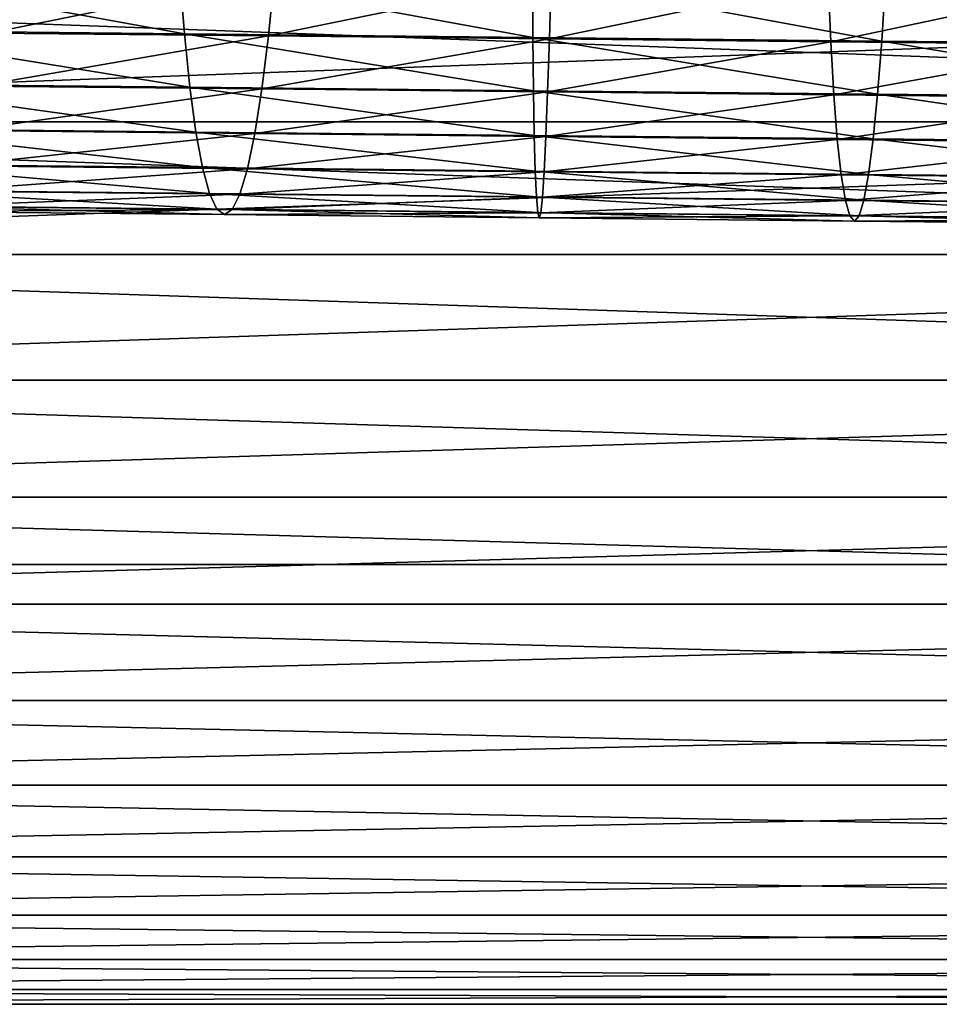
# Model space of a CAD drawing. Header units: metres. Extents: x -22 to 237, y -22 to 22.
# Tile 17 of 80: x 52 to 65, y -21 to -7. Entities that reach past the tile are written whole.
import ezdxf

# ---------------------------------------------------------------- set-up
doc = ezdxf.new("R2010")
doc.units = ezdxf.units.M
doc.layers.add('solid_KKK', color=7, linetype='CONTINUOUS')

msp = doc.modelspace()

# ---------------------------------------------------------------- linework, layer by layer
at = {"layer": 'solid_KKK'}
for points in [[(120.987495, -15, 265.399994), (120.987495, 15, 265.399994), (19.974985, 15, 265.399994)], [(120.987495, -15, 265.399994), (19.974985, 15, 265.399994), (19.974985, -15, 265.399994)], [(19.974985, -15, 250.300003), (19.974985, 15, 250.300003), (120.987495, 15, 250.300003)], [(19.974985, -15, 250.300003), (120.987495, 15, 250.300003), (120.987495, -15, 250.300003)], [(54.169952, -7.185838, 637.683411), (54.099705, -6.285757, 638.5755), (48.938095, -6.232775, 637.92926)], [(49.071766, -7.133507, 637.045105), (54.169952, -7.185838, 637.683411), (48.938095, -6.232775, 637.92926)], [(51.447826, -6.278513, 622.40033), (55.495277, -6.320059, 622.907104), (51.295345, -7.174031, 623.286743)], [(55.495277, -6.320059, 622.907104), (55.406406, -7.216229, 623.801453), (51.295345, -7.174031, 623.286743)], [(59.300682, -7.238437, 637.956421), (59.294266, -6.339009, 638.851868), (54.099705, -6.285757, 638.5755)], [(54.169952, -7.185838, 637.683411), (59.300682, -7.238437, 637.956421), (54.099705, -6.285757, 638.5755)], [(55.495277, -6.320059, 622.907104), (59.568569, -6.361817, 623.123779), (55.406406, -7.216229, 623.801453)], [(59.568569, -6.361817, 623.123779), (59.543709, -7.258644, 624.021545), (55.406406, -7.216229, 623.801453)], [(64.43782, -7.291035, 637.862671), (64.495308, -6.392262, 638.756958), (59.294266, -6.339009, 638.851868)], [(59.300682, -7.238437, 637.956421), (64.43782, -7.291035, 637.862671), (59.294266, -6.339009, 638.851868)], [(59.568569, -6.361817, 623.123779), (63.646942, -6.403575, 623.049377), (59.543709, -7.258644, 624.021545)], [(91.050003, -8.478656, 132.242416), (35.75, -8.47865, 132.242401), (35.75, -6.436306, 131.486008)], [(91.050003, -6.436311, 131.486008), (91.050003, -8.478656, 132.242416), (35.75, -6.436306, 131.486008)], [(91.050003, -6.436311, 172.513992), (35.75, -6.436306, 172.513992), (35.75, -8.47865, 171.757599)], [(91.050003, -8.478656, 171.757584), (91.050003, -6.436311, 172.513992), (35.75, -8.47865, 171.757599)], [(63.646942, -6.403575, 623.049377), (63.686176, -7.301058, 623.945984), (59.543709, -7.258644, 624.021545)], [(63.646942, -6.403575, 623.049377), (67.709618, -6.44512, 622.684143), (63.686176, -7.301058, 623.945984)], [(67.709618, -6.44512, 622.684143), (67.812698, -7.343256, 623.575012), (63.686176, -7.301058, 623.945984)], [(64.43782, -7.291035, 637.862671), (69.555176, -7.343366, 637.402649), (64.495308, -6.392262, 638.756958)], [(69.555176, -7.343366, 637.402649), (69.676331, -6.445244, 638.29126), (64.495308, -6.392262, 638.756958)], [(54.25042, -7.971385, 636.689758), (54.169952, -7.185838, 637.683411), (49.071766, -7.133507, 637.045105)], [(49.222881, -7.91978, 636.060303), (54.25042, -7.971385, 636.689758), (49.071766, -7.133507, 637.045105)], [(51.295345, -7.174031, 623.286743), (55.406406, -7.216229, 623.801453), (51.127819, -7.954496, 624.273499)], [(55.406406, -7.216229, 623.801453), (55.309689, -7.997422, 624.797058), (51.127819, -7.954496, 624.273499)], [(59.310055, -8.023255, 636.958984), (59.300682, -7.238437, 637.956421), (54.169952, -7.185838, 637.683411)], [(54.25042, -7.971385, 636.689758), (59.310055, -8.023255, 636.958984), (54.169952, -7.185838, 637.683411)], [(55.406406, -7.216229, 623.801453), (59.543709, -7.258644, 624.021545), (55.309689, -7.997422, 624.797058)], [(64.375999, -8.075125, 636.866516), (64.43782, -7.291035, 637.862671), (59.300682, -7.238437, 637.956421)], [(59.310055, -8.023255, 636.958984), (64.375999, -8.075125, 636.866516), (59.300682, -7.238437, 637.956421)], [(59.543709, -7.258644, 624.021545), (59.518253, -8.040566, 625.020996), (55.309689, -7.997422, 624.797058)], [(59.543709, -7.258644, 624.021545), (63.686176, -7.301058, 623.945984), (59.518253, -8.040566, 625.020996)], [(63.686176, -7.301058, 623.945984), (63.732071, -8.083712, 624.944092), (59.518253, -8.040566, 625.020996)], [(63.686176, -7.301058, 623.945984), (67.812698, -7.343256, 623.575012), (63.732071, -8.083712, 624.944092)], [(67.812698, -7.343256, 623.575012), (67.929665, -8.126637, 624.566772), (63.732071, -8.083712, 624.944092)], [(64.375999, -8.075125, 636.866516), (69.422447, -8.12673, 636.412903), (64.43782, -7.291035, 637.862671)], [(69.422447, -8.12673, 636.412903), (69.555176, -7.343366, 637.402649), (64.43782, -7.291035, 637.862671)], [(54.339935, -8.63092, 635.60907), (54.25042, -7.971385, 636.689758), (49.222881, -7.91978, 636.060303)], [(49.389233, -8.580104, 634.989197), (54.339935, -8.63092, 635.60907), (49.222881, -7.91978, 636.060303)], [(51.127819, -7.954496, 624.273499), (55.309689, -7.997422, 624.797058), (50.947701, -8.608506, 625.346191)], [(59.322239, -8.681997, 635.874146), (59.310055, -8.023255, 636.958984), (54.25042, -7.971385, 636.689758)], [(54.339935, -8.63092, 635.60907), (59.322239, -8.681997, 635.874146), (54.25042, -7.971385, 636.689758)], [(55.309689, -7.997422, 624.797058), (55.206543, -8.652222, 625.879456), (50.947701, -8.608506, 625.346191)], [(55.309689, -7.997422, 624.797058), (59.518253, -8.040566, 625.020996), (55.206543, -8.652222, 625.879456)], [(59.518253, -8.040566, 625.020996), (59.492573, -8.69616, 626.107483), (55.206543, -8.652222, 625.879456)], [(64.31076, -8.733074, 635.783142), (64.375999, -8.075125, 636.866516), (59.310055, -8.023255, 636.958984)], [(59.322239, -8.681997, 635.874146), (64.31076, -8.733074, 635.783142), (59.310055, -8.023255, 636.958984)], [(59.518253, -8.040566, 625.020996), (63.732071, -8.083712, 624.944092), (59.492573, -8.69616, 626.107483)], [(63.732071, -8.083712, 624.944092), (63.783951, -8.740099, 626.029175), (59.492573, -8.69616, 626.107483)], [(63.732071, -8.083712, 624.944092), (67.929665, -8.126637, 624.566772), (63.783951, -8.740099, 626.029175)], [(64.31076, -8.733074, 635.783142), (69.280083, -8.783892, 635.336426), (64.375999, -8.075125, 636.866516)], [(69.280083, -8.783892, 635.336426), (69.422447, -8.12673, 636.412903), (64.375999, -8.075125, 636.866516)], [(67.929665, -8.126637, 624.566772), (68.058807, -8.783814, 625.644897), (63.783951, -8.740099, 626.029175)], [(91.050003, -10.433998, 133.201553), (35.75, -10.433991, 133.201553), (35.75, -8.47865, 132.242401)], [(91.050003, -8.478656, 132.242416), (91.050003, -10.433998, 133.201553), (35.75, -8.47865, 132.242401)], [(91.050003, -8.478656, 171.757584), (35.75, -8.47865, 171.757599), (35.75, -10.433991, 170.798447)], [(91.050003, -10.433998, 170.798447), (91.050003, -8.478656, 171.757584), (35.75, -10.433991, 170.798447)], [(54.437187, -9.154807, 634.457153), (54.339935, -8.63092, 635.60907), (49.389233, -8.580104, 634.989197)], [(49.568394, -9.104831, 633.847534), (54.437187, -9.154807, 634.457153), (49.389233, -8.580104, 634.989197)], [(50.947701, -8.608506, 625.346191), (55.206543, -8.652222, 625.879456), (50.757618, -9.126504, 626.489197)], [(55.206543, -8.652222, 625.879456), (55.098473, -9.171061, 627.032715), (50.757618, -9.126504, 626.489197)], [(59.337067, -9.205039, 634.717834), (59.322239, -8.681997, 635.874146), (54.339935, -8.63092, 635.60907)], [(54.437187, -9.154807, 634.457153), (59.337067, -9.205039, 634.717834), (54.339935, -8.63092, 635.60907)], [(55.206543, -8.652222, 625.879456), (59.492573, -8.69616, 626.107483), (55.098473, -9.171061, 627.032715)], [(59.492573, -8.69616, 626.107483), (59.467041, -9.215846, 627.265137), (55.098473, -9.171061, 627.032715)], [(64.243057, -9.255271, 634.628296), (64.31076, -8.733074, 635.783142), (59.322239, -8.681997, 635.874146)], [(59.337067, -9.205039, 634.717834), (64.243057, -9.255271, 634.628296), (59.322239, -8.681997, 635.874146)], [(59.492573, -8.69616, 626.107483), (63.783951, -8.740099, 626.029175), (59.467041, -9.215846, 627.265137)], [(63.783951, -8.740099, 626.029175), (63.841061, -9.260632, 627.185303), (59.467041, -9.215846, 627.265137)], [(63.783951, -8.740099, 626.029175), (68.058807, -8.783814, 625.644897), (63.841061, -9.260632, 627.185303)], [(68.058807, -8.783814, 625.644897), (68.198235, -9.305188, 626.79364), (63.841061, -9.260632, 627.185303)], [(64.243057, -9.255271, 634.628296), (69.130157, -9.305247, 634.188965), (64.31076, -8.733074, 635.783142)], [(69.130157, -9.305247, 634.188965), (69.280083, -8.783892, 635.336426), (64.31076, -8.733074, 635.783142)], [(54.540764, -9.53539, 633.250732), (54.437187, -9.154807, 634.457153), (49.568394, -9.104831, 633.847534)], [(49.757748, -9.486294, 632.651917), (54.540764, -9.53539, 633.250732), (49.568394, -9.104831, 633.847534)], [(50.757618, -9.126504, 626.489197), (55.098473, -9.171061, 627.032715), (50.560349, -9.500921, 627.685791)], [(55.098473, -9.171061, 627.032715), (54.987061, -9.546359, 628.240051), (50.560349, -9.500921, 627.685791)], [(59.354313, -9.584737, 633.506836), (59.337067, -9.205039, 634.717834), (54.437187, -9.154807, 634.457153)], [(54.540764, -9.53539, 633.250732), (59.354313, -9.584737, 633.506836), (54.437187, -9.154807, 634.457153)], [(55.098473, -9.171061, 627.032715), (59.467041, -9.215846, 627.265137), (54.987061, -9.546359, 628.240051)], [(59.467041, -9.215846, 627.265137), (59.442032, -9.592031, 628.477051), (54.987061, -9.546359, 628.240051)], [(64.173866, -9.634084, 633.418884), (64.243057, -9.255271, 634.628296), (59.337067, -9.205039, 634.717834)], [(59.354313, -9.584737, 633.506836), (64.173866, -9.634084, 633.418884), (59.337067, -9.205039, 634.717834)], [(59.467041, -9.215846, 627.265137), (63.841061, -9.260632, 627.185303), (59.442032, -9.592031, 628.477051)], [(63.841061, -9.260632, 627.185303), (63.902561, -9.637701, 628.395691), (59.442032, -9.592031, 628.477051)], [(63.841061, -9.260632, 627.185303), (68.198235, -9.305188, 626.79364), (63.902561, -9.637701, 628.395691)], [(64.173866, -9.634084, 633.418884), (68.974869, -9.683179, 632.987305), (64.243057, -9.255271, 634.628296)], [(68.974869, -9.683179, 632.987305), (69.130157, -9.305247, 634.188965), (64.243057, -9.255271, 634.628296)], [(68.198235, -9.305188, 626.79364), (68.345924, -9.68314, 627.996216), (63.902561, -9.637701, 628.395691)], [(54.649139, -9.767108, 632.007568), (54.540764, -9.53539, 633.250732), (49.757748, -9.486294, 632.651917)], [(49.954521, -9.71892, 631.4198), (54.649139, -9.767108, 632.007568), (49.757748, -9.486294, 632.651917)], [(50.560349, -9.500921, 627.685791), (54.987061, -9.546359, 628.240051), (50.358776, -9.726287, 628.918457)], [(54.987061, -9.546359, 628.240051), (54.873932, -9.772634, 629.483765), (50.358776, -9.726287, 628.918457)], [(59.37373, -9.815543, 632.258972), (59.354313, -9.584737, 633.506836), (54.540764, -9.53539, 633.250732)], [(54.649139, -9.767108, 632.007568), (59.37373, -9.815543, 632.258972), (54.540764, -9.53539, 633.250732)], [(54.987061, -9.546359, 628.240051), (59.442032, -9.592031, 628.477051), (54.873932, -9.772634, 629.483765)], [(59.442032, -9.592031, 628.477051), (59.417912, -9.819217, 629.725525), (54.873932, -9.772634, 629.483765)], [(64.10421, -9.863978, 632.172607), (64.173866, -9.634084, 633.418884), (59.354313, -9.584737, 633.506836)], [(59.37373, -9.815543, 632.258972), (64.10421, -9.863978, 632.172607), (59.354313, -9.584737, 633.506836)], [(59.442032, -9.592031, 628.477051), (63.902561, -9.637701, 628.395691), (59.417912, -9.819217, 629.725525)], [(63.902561, -9.637701, 628.395691), (63.967564, -9.8658, 629.642517), (59.417912, -9.819217, 629.725525)], [(63.902561, -9.637701, 628.395691), (68.345924, -9.68314, 627.996216), (63.967564, -9.8658, 629.642517)], [(68.345924, -9.68314, 627.996216), (68.499695, -9.912147, 629.235107), (63.967564, -9.8658, 629.642517)], [(64.10421, -9.863978, 632.172607), (68.816483, -9.912167, 631.749023), (64.173866, -9.634084, 633.418884)], [(68.816483, -9.912167, 631.749023), (68.974869, -9.683179, 632.987305), (64.173866, -9.634084, 633.418884)], [(54.760742, -9.846577, 630.745789), (54.649139, -9.767108, 632.007568), (49.954521, -9.71892, 631.4198)], [(50.155846, -9.799309, 630.16925), (54.760742, -9.846577, 630.745789), (49.954521, -9.71892, 631.4198)], [(50.358776, -9.726287, 628.918457), (54.873932, -9.772634, 629.483765), (50.155846, -9.799309, 630.16925)], [(54.873932, -9.772634, 629.483765), (54.760742, -9.846577, 630.745789), (50.155846, -9.799309, 630.16925)], [(59.395035, -9.894086, 630.992371), (59.37373, -9.815543, 632.258972), (54.649139, -9.767108, 632.007568)], [(54.760742, -9.846577, 630.745789), (59.395035, -9.894086, 630.992371), (54.649139, -9.767108, 632.007568)], [(54.873932, -9.772634, 629.483765), (59.417912, -9.819217, 629.725525), (54.760742, -9.846577, 630.745789)], [(59.417912, -9.819217, 629.725525), (59.395035, -9.894086, 630.992371), (54.760742, -9.846577, 630.745789)], [(64.03511, -9.941595, 630.907654), (64.10421, -9.863978, 632.172607), (59.37373, -9.815543, 632.258972)], [(59.395035, -9.894086, 630.992371), (64.03511, -9.941595, 630.907654), (59.37373, -9.815543, 632.258972)], [(59.417912, -9.819217, 629.725525), (63.967564, -9.8658, 629.642517), (59.395035, -9.894086, 630.992371)], [(63.967564, -9.8658, 629.642517), (64.03511, -9.941595, 630.907654), (59.395035, -9.894086, 630.992371)], [(63.967564, -9.8658, 629.642517), (68.499695, -9.912147, 629.235107), (64.03511, -9.941595, 630.907654)], [(64.03511, -9.941595, 630.907654), (68.657318, -9.988862, 630.492188), (64.10421, -9.863978, 632.172607)], [(68.499695, -9.912147, 629.235107), (68.657318, -9.988862, 630.492188), (64.03511, -9.941595, 630.907654)], [(68.657318, -9.988862, 630.492188), (68.816483, -9.912167, 631.749023), (64.10421, -9.863978, 632.172607)], [(91.050003, -12.282272, 134.353592), (35.75, -12.282267, 134.353592), (35.75, -10.433991, 133.201553)], [(91.050003, -10.433998, 133.201553), (91.050003, -12.282272, 134.353592), (35.75, -10.433991, 133.201553)], [(91.050003, -10.433998, 170.798447), (35.75, -10.433991, 170.798447), (35.75, -12.282267, 169.646408)], [(91.050003, -12.282272, 169.646408), (91.050003, -10.433998, 170.798447), (35.75, -12.282267, 169.646408)], [(91.050003, -14.004513, 135.686707), (35.75, -14.004508, 135.686707), (35.75, -12.282267, 134.353592)], [(91.050003, -12.282272, 134.353592), (91.050003, -14.004513, 135.686707), (35.75, -12.282267, 134.353592)], [(91.050003, -12.282272, 169.646408), (35.75, -12.282267, 169.646408), (35.75, -14.004508, 168.313293)], [(91.050003, -14.004513, 168.313293), (91.050003, -12.282272, 169.646408), (35.75, -14.004508, 168.313293)], [(91.050003, -15.583048, 137.18721), (35.75, -15.583044, 137.18721), (35.75, -14.004508, 135.686707)], [(91.050003, -14.004513, 135.686707), (91.050003, -15.583048, 137.18721), (35.75, -14.004508, 135.686707)], [(91.050003, -14.004513, 168.313293), (35.75, -14.004508, 168.313293), (35.75, -15.583044, 166.81279)], [(91.050003, -15.583048, 166.81279), (91.050003, -14.004513, 168.313293), (35.75, -15.583044, 166.81279)], [(120.987495, -15, 250.300003), (120.987495, -15, 265.399994), (19.974985, -15, 265.399994)], [(19.974985, -15, 250.300003), (120.987495, -15, 250.300003), (19.974985, -15, 265.399994)], [(91.050003, -17.00168, 138.839722), (35.75, -17.001678, 138.839722), (35.75, -15.583044, 137.18721)], [(91.050003, -15.583048, 137.18721), (91.050003, -17.00168, 138.839722), (35.75, -15.583044, 137.18721)], [(91.050003, -15.583048, 166.81279), (35.75, -15.583044, 166.81279), (35.75, -17.001678, 165.160278)], [(91.050003, -17.00168, 165.160278), (91.050003, -15.583048, 166.81279), (35.75, -17.001678, 165.160278)], [(91.050003, -18.245853, 140.627274), (35.75, -18.245852, 140.627274), (35.75, -17.001678, 138.839722)], [(91.050003, -17.00168, 138.839722), (91.050003, -18.245853, 140.627274), (35.75, -17.001678, 138.839722)], [(91.050003, -17.00168, 165.160278), (35.75, -17.001678, 165.160278), (35.75, -18.245852, 163.372726)], [(91.050003, -18.245853, 163.372726), (91.050003, -17.00168, 165.160278), (35.75, -18.245852, 163.372726)], [(91.050003, -19.302799, 142.531525), (35.75, -19.302797, 142.531525), (35.75, -18.245852, 140.627274)], [(91.050003, -18.245853, 140.627274), (91.050003, -19.302799, 142.531525), (35.75, -18.245852, 140.627274)], [(91.050003, -18.245853, 163.372726), (35.75, -18.245852, 163.372726), (35.75, -19.302797, 161.468475)], [(91.050003, -19.302799, 161.468475), (91.050003, -18.245853, 163.372726), (35.75, -19.302797, 161.468475)], [(91.050003, -20.161673, 144.532944), (35.75, -20.161671, 144.532944), (35.75, -19.302797, 142.531525)], [(91.050003, -19.302799, 142.531525), (91.050003, -20.161673, 144.532944), (35.75, -19.302797, 142.531525)], [(91.050003, -19.302799, 161.468475), (35.75, -19.302797, 161.468475), (35.75, -20.161671, 159.467056)], [(91.050003, -20.161673, 159.467056), (91.050003, -19.302799, 161.468475), (35.75, -20.161671, 159.467056)], [(91.050003, -20.813658, 146.610977), (35.75, -20.813658, 146.610977), (35.75, -20.161671, 144.532944)], [(91.050003, -20.161673, 144.532944), (91.050003, -20.813658, 146.610977), (35.75, -20.161671, 144.532944)], [(91.050003, -20.161673, 159.467056), (35.75, -20.161671, 159.467056), (35.75, -20.813658, 157.389023)], [(91.050003, -20.813658, 157.389023), (91.050003, -20.161673, 159.467056), (35.75, -20.813658, 157.389023)], [(91.050003, -21.252069, 148.744308), (35.75, -21.252069, 148.744308), (35.75, -20.813658, 146.610977)], [(91.050003, -20.813658, 146.610977), (91.050003, -21.252069, 148.744308), (35.75, -20.813658, 146.610977)], [(91.050003, -20.813658, 157.389023), (35.75, -20.813658, 157.389023), (35.75, -21.252069, 155.255692)], [(91.050003, -21.252069, 155.255692), (91.050003, -20.813658, 157.389023), (35.75, -21.252069, 155.255692)], [(91.050003, -21.472404, 150.911041), (35.75, -21.472404, 150.911041), (35.75, -21.252069, 148.744308)], [(91.050003, -21.252069, 148.744308), (91.050003, -21.472404, 150.911041), (35.75, -21.252069, 148.744308)], [(91.050003, -21.252069, 155.255692), (35.75, -21.252069, 155.255692), (35.75, -21.472404, 153.088959)], [(91.050003, -21.472404, 153.088959), (91.050003, -21.252069, 155.255692), (35.75, -21.472404, 153.088959)], [(91.050003, -21.472404, 153.088959), (35.75, -21.472404, 153.088959), (35.75, -21.472404, 150.911041)], [(91.050003, -21.472404, 150.911041), (91.050003, -21.472404, 153.088959), (35.75, -21.472404, 150.911041)]]:
    msp.add_3dface(points, dxfattribs=at)

doc.saveas('drawing.dxf')
